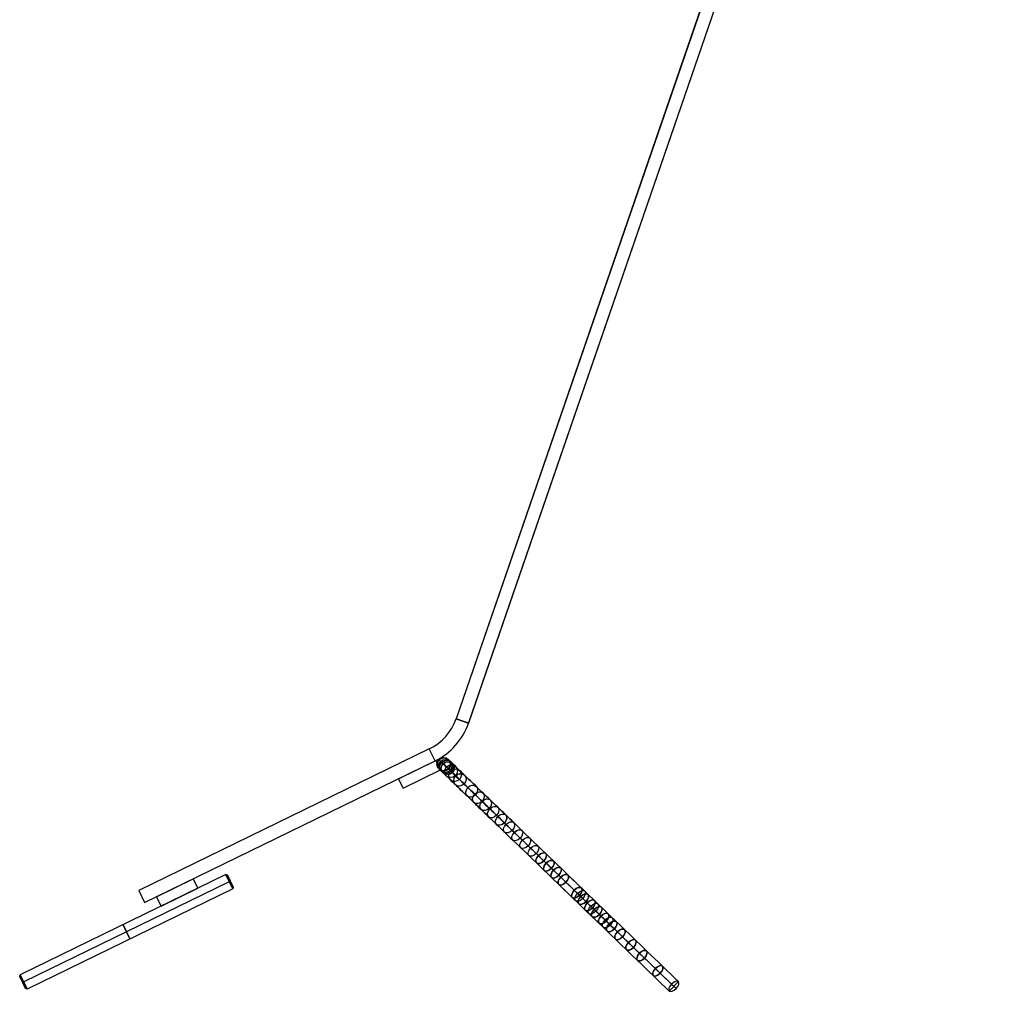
# Model space of a CAD drawing. Extents: x -217 to 823, y -340 to 1133.
# Tile 1 of 4: x -217 to 529, y -340 to 396. Entities that reach past the tile are written whole.
import ezdxf

# ---------------------------------------------------------------- set-up
doc = ezdxf.new("R2010")
doc.units = 0
doc.header["$MEASUREMENT"] = 0
doc.layers.add('DEFAULT', color=254, linetype='CONTINUOUS')

msp = doc.modelspace()

# ---------------------------------------------------------------- linework, layer by layer
at = {"layer": 'DEFAULT'}
for p, q in [((519.25, 1044.47, -10), (113.71, -133.3, -10)), ((519.35, 1044.44), (113.81, -133.33)), ((528.61, 1041.25, -10.1), (123.07, -136.52, -10.1)), ((528.71, 1041.22, -0.1), (123.17, -136.55, -0.1)), ((113.81, -133.33), (113.71, -133.3, -10)), ((113.71, -133.3, -10), (123.07, -136.52, -10.1)), ((113.71, -133.3, -0.1), (113.71, -133.3, -10.1)), ((113.71, -133.3, -0.1), (123.17, -136.55, -0.1)), ((113.71, -133.3, -10.1), (123.17, -136.55, -10.1)), ((123.17, -136.55, -0.1), (113.81, -133.33)), ((123.07, -136.52, -10.1), (123.17, -136.55, -0.1)), ((123.17, -136.55, -0.1), (123.17, -136.55, -10.1)), ((93.43, -156.22, -10), (-126.5, -263.49, -10)), ((93.43, -156.22), (-126.5, -263.49)), ((93.43, -156.22, -10), (93.43, -156.22)), ((97.81, -165.21, -10), (93.43, -156.22, -10)), ((97.81, -165.21), (93.43, -156.22)), ((97.81, -165.21, -0.1), (93.43, -156.22, -0.1)), ((93.43, -156.22, -0.1), (93.43, -156.22, -10.1)), ((97.81, -165.21, -10.1), (93.43, -156.22, -10.1)), ((-122.12, -272.48, -10), (97.81, -165.21, -10)), ((-122.12, -272.48), (97.81, -165.21)), ((70.14, -178.71, -1), (98.45, -164.9, -1)), ((70.14, -178.71, -9), (98.45, -164.9, -9)), ((97.81, -165.21, -10), (97.81, -165.21)), ((97.81, -165.21, -0.1), (97.81, -165.21, -10.1)), ((98.45, -164.9, -1), (101.96, -172.09, -1)), ((101.96, -172.09, -9), (98.45, -164.9, -9)), ((98.45, -164.9, -9), (98.45, -164.9, -1)), ((70.14, -178.71, -1), (73.64, -185.9, -1)), ((73.64, -185.9, -9), (70.14, -178.71, -9)), ((70.14, -178.71, -9), (70.14, -178.71, -1)), ((73.64, -185.9, -1), (101.96, -172.09, -1)), ((73.64, -185.9, -9), (101.96, -172.09, -9)), ((101.96, -172.09, -1), (101.96, -172.09, -9)), ((73.64, -185.9, -1), (73.64, -185.9, -9)), ((-60.64, -251.39, 17.5), (-216.13, -327.23, 17.5)), ((-60.64, -251.39, -27.5), (-216.13, -327.23, -27.5)), ((-60.64, -251.39, -5), (-216.13, -327.23, -5)), ((-55.38, -262.18, 17.5), (-60.64, -251.39, 17.5)), ((-60.64, -251.39, 17.5), (-60.64, -251.39, -27.5)), ((-60.64, -251.39, -27.5), (-55.38, -262.18, -27.5)), ((-59.3, -251.85, 16.5), (-60.64, -251.39, 17.5)), ((-60.64, -251.39, -27.5), (-59.3, -251.85, -26.5)), ((-60.64, -251.39, -4.9), (-59.3, -251.85, -4.9)), ((-55.15, -261.51, 17), (-59.97, -251.62, 17)), ((-59.97, -251.62, 17), (-59.97, -251.62, -27)), ((-59.97, -251.62, -27), (-55.15, -261.51, -27)), ((-59.3, -251.85, 16.5), (-59.3, -251.85, -26.5)), ((-59.3, -251.85, -26.5), (-54.92, -260.84, -26.5)), ((-54.92, -260.84, 16.5), (-59.3, -251.85, 16.5)), ((-54.92, -260.84, -5), (-59.3, -251.85, -5)), ((-58.01, -256.79, 17.5), (-213.5, -332.63, 17.5)), ((-58.01, -256.79, -27.5), (-213.5, -332.63, -27.5)), ((-113.13, -268.1, -1), (-85.27, -254.51, -1)), ((-113.13, -268.1, -9), (-85.27, -254.51, -9)), ((-85.27, -254.51, -1), (-81.76, -261.7, -1)), ((-81.76, -261.7, -9), (-85.27, -254.51, -9)), ((-85.27, -254.51, -9), (-85.27, -254.51, -1)), ((-58.05, -256.7, 17.5), (-57.15, -256.26, 16.5)), ((-58.01, -256.79, -27.5), (-57.11, -256.35, -26.5)), ((-57.11, -256.35, 16.5), (-57.11, -256.35, -26.5)), ((-54.92, -260.84, 16.5), (-55.38, -262.18, 17.5)), ((-55.38, -262.18, -27.5), (-54.92, -260.84, -26.5)), ((-55.38, -262.18, -4.9), (-54.92, -260.84, -4.9)), ((-54.92, -260.84, -26.5), (-54.92, -260.84, 16.5)), ((-55.38, -262.18, 17.5), (-210.87, -338.02, 17.5)), ((-55.38, -262.18, -27.5), (-210.87, -338.02, -27.5)), ((-55.38, -262.18, -5), (-210.87, -338.02, -5)), ((-126.5, -263.49, -10), (-126.5, -263.49)), ((-126.5, -263.49, -10), (-122.12, -272.48, -10)), ((-126.5, -263.49), (-122.12, -272.48)), ((-113.13, -268.1, -1), (-109.62, -275.29, -1)), ((-109.62, -275.29, -9), (-113.13, -268.1, -9)), ((-113.13, -268.1, -9), (-113.13, -268.1, -1)), ((-109.62, -275.29, -1), (-81.76, -261.7, -1)), ((-109.62, -275.29, -9), (-81.76, -261.7, -9)), ((-81.76, -261.7, -1), (-81.76, -261.7, -9)), ((-55.38, -262.18, -27.5), (-55.38, -262.18, 17.5)), ((-55.15, -261.51, -27), (-55.15, -261.51, 17)), ((-122.12, -272.48, -10), (-122.12, -272.48)), ((-109.62, -275.29, -1), (-109.62, -275.29, -9)), ((-133.12, -300.1, 17.5), (-138.38, -289.31, 17.5)), ((-138.38, -289.31, 17.5), (-138.38, -289.31, -27.5)), ((-138.38, -289.31, -27.5), (-133.12, -300.1, -27.5)), ((-133.12, -300.1, -27.5), (-133.12, -300.1, 17.5)), ((-216.59, -328.57, 16.5), (-216.13, -327.23, 17.5)), ((-216.13, -327.23, -27.5), (-216.59, -328.57, -26.5)), ((-216.13, -327.23, -4.9), (-216.59, -328.57, -4.9)), ((-211.54, -337.79, 17), (-216.36, -327.9, 17)), ((-216.36, -327.9, 17), (-216.36, -327.9, -27)), ((-216.36, -327.9, -27), (-211.54, -337.79, -27)), ((-210.87, -338.02, 17.5), (-216.13, -327.23, 17.5)), ((-216.13, -327.23, 17.5), (-216.13, -327.23, -27.5)), ((-216.13, -327.23, -27.5), (-210.87, -338.02, -27.5)), ((-216.59, -328.57, -26.5), (-212.21, -337.56, -26.5)), ((-216.59, -328.57, 16.5), (-216.59, -328.57, -26.5)), ((-212.21, -337.56, 16.5), (-216.59, -328.57, 16.5)), ((-212.21, -337.56, -5), (-216.59, -328.57, -5)), ((-213.54, -332.54, 17.5), (-214.44, -332.97, 16.5)), ((-213.5, -332.63, -27.5), (-214.4, -333.06, -26.5)), ((-214.4, -333.06, 16.5), (-214.4, -333.06, -26.5)), ((282.03, -332.38, -244.36), (275.08, -339.58, -244.36)), ((275.08, -339.58, 234.36), (282.03, -332.38, 234.36)), ((276.83, -334.31, -248.75), (280.28, -337.65, -239.97)), ((280.28, -337.65, 229.97), (276.83, -334.31, 238.75)), ((-212.21, -337.56, -26.5), (-212.21, -337.56, 16.5)), ((-210.87, -338.02, -27.5), (-212.21, -337.56, -26.5)), ((-210.87, -338.02, 17.5), (-212.21, -337.56, 16.5)), ((-210.87, -338.02, -4.9), (-212.21, -337.56, -4.9)), ((-211.54, -337.79, -27), (-211.54, -337.79, 17)), ((-210.87, -338.02, -27.5), (-210.87, -338.02, 17.5))]:
    msp.add_line(p, q, dxfattribs=at)
for points in [[(276.83, -334.31, -248.75), (273.77, -331.36, -246.41), (270.72, -328.42, -244.06), (267.68, -325.49, -241.68), (264.65, -322.56, -239.29), (261.63, -319.64, -236.87), (258.61, -316.73, -234.43), (255.61, -313.82, -231.96), (252.61, -310.93, -229.47), (248.38, -306.85, -225.89), (244.18, -302.79, -222.27), (240, -298.75, -218.59), (235.84, -294.73, -214.87), (232.71, -291.71, -212.02), (229.59, -288.7, -209.16), (223.39, -282.71, -203.39), (213.02, -272.7, -193.7), (208.11, -267.96, -189.18), (203.19, -263.2, -184.7), (192.98, -253.34, -175.47), (187.46, -248.02, -170.45), (184.71, -245.36, -167.91), (181.97, -242.71, -165.35), (178.99, -239.84, -162.54), (176.03, -236.98, -159.69), (173.08, -234.13, -156.81), (170.15, -231.3, -153.89), (167.03, -228.28, -150.69), (163.92, -225.29, -147.45), (160.85, -222.32, -144.14), (157.81, -219.38, -140.78), (156.22, -217.84, -138.98), (154.64, -216.32, -137.17), (153.07, -214.81, -135.34), (151.51, -213.3, -133.49), (149.97, -211.81, -131.62), (148.43, -210.32, -129.73), (146.9, -208.85, -127.82), (145.39, -207.39, -125.89), (143.85, -205.9, -123.88), (142.32, -204.42, -121.86), (140.81, -202.96, -119.8), (139.31, -201.51, -117.73), (137.82, -200.08, -115.63), (136.35, -198.66, -113.51), (134.9, -197.26, -111.37), (133.47, -195.87, -109.2), (132.04, -194.5, -106.99), (130.63, -193.14, -104.75), (129.25, -191.8, -102.49), (127.88, -190.48, -100.21), (126.53, -189.18, -97.89), (125.21, -187.9, -95.55), (123.91, -186.64, -93.19), (122.63, -185.41, -90.79), (121.39, -184.21, -88.4), (120.18, -183.04, -85.97), (118.99, -181.89, -83.52), (117.83, -180.77, -81.05), (116.69, -179.68, -78.54), (115.59, -178.61, -76.01), (114.51, -177.57, -73.45), (113.47, -176.56, -70.87), (112.48, -175.61, -68.3), (111.52, -174.68, -65.72), (110.59, -173.78, -63.1), (109.7, -172.92, -60.47), (108.84, -172.09, -57.81), (108.02, -171.3, -55.12), (107.24, -170.55, -52.41), (106.5, -169.83, -49.68), (105.81, -169.16, -46.98), (105.16, -168.53, -44.26), (104.55, -167.94, -41.52), (103.98, -167.39, -38.77), (103.45, -166.88, -35.99), (102.96, -166.42, -33.2), (102.52, -165.99, -30.4), (102.13, -165.61, -27.58), (101.78, -165.28, -24.78), (101.48, -164.98, -21.98), (101.23, -164.74, -19.16), (101.01, -164.53, -16.34), (100.85, -164.38, -13.51), (100.73, -164.26, -10.68), (100.66, -164.19, -7.84), (100.64, -164.17, -5), (100.66, -164.19, -2.16), (100.73, -164.26, 0.68), (100.85, -164.38, 3.51), (101.01, -164.53, 6.34), (101.23, -164.74, 9.16), (101.48, -164.98, 11.98), (101.78, -165.28, 14.78), (102.13, -165.61, 17.58), (102.52, -165.99, 20.4), (102.96, -166.42, 23.2), (103.45, -166.89, 25.99), (103.98, -167.39, 28.77), (104.55, -167.94, 31.52), (105.16, -168.53, 34.26), (105.81, -169.16, 36.98), (106.5, -169.83, 39.68), (107.24, -170.55, 42.41), (108.02, -171.3, 45.12), (108.84, -172.09, 47.81), (109.7, -172.92, 50.47), (110.59, -173.78, 53.11), (111.52, -174.68, 55.72), (112.48, -175.61, 58.3), (113.47, -176.56, 60.87), (114.51, -177.57, 63.45), (115.59, -178.61, 66.01), (116.69, -179.68, 68.54), (117.83, -180.77, 71.05), (118.99, -181.89, 73.52), (120.18, -183.04, 75.98), (121.39, -184.21, 78.4), (122.63, -185.41, 80.8), (123.91, -186.64, 83.19), (125.21, -187.9, 85.56), (126.53, -189.18, 87.89), (127.88, -190.48, 90.21), (129.25, -191.8, 92.49), (130.63, -193.14, 94.75), (132.04, -194.5, 96.99), (133.47, -195.87, 99.2), (134.9, -197.26, 101.37), (136.35, -198.66, 103.51), (137.82, -200.08, 105.63), (139.31, -201.51, 107.73), (140.81, -202.96, 109.81), (142.32, -204.42, 111.86), (143.85, -205.9, 113.88), (145.39, -207.39, 115.89), (146.9, -208.85, 117.82), (148.43, -210.32, 119.73), (149.97, -211.81, 121.62), (151.51, -213.3, 123.49), (153.07, -214.8, 125.34), (154.64, -216.32, 127.17), (156.22, -217.84, 128.98), (157.81, -219.38, 130.78), (160.85, -222.32, 134.15), (163.92, -225.28, 137.45), (167.02, -228.28, 140.7), (170.15, -231.3, 143.89), (173.08, -234.13, 146.81), (176.03, -236.97, 149.7), (178.99, -239.83, 152.54), (181.97, -242.71, 155.35), (184.71, -245.36, 157.91), (187.46, -248.01, 160.45), (192.97, -253.34, 165.47), (205.65, -265.58, 176.94), (208.11, -267.96, 179.19), (213.02, -272.69, 183.71), (226.48, -285.7, 196.28), (229.59, -288.7, 199.16), (232.71, -291.71, 202.03), (235.84, -294.73, 204.87), (239.99, -298.75, 208.6), (244.18, -302.78, 212.27), (248.38, -306.85, 215.9), (252.61, -310.93, 219.47), (255.61, -313.82, 221.96), (258.61, -316.72, 224.43), (261.63, -319.64, 226.87), (264.65, -322.56, 229.29), (267.68, -325.48, 231.69), (270.72, -328.42, 234.06), (273.77, -331.36, 236.41), (276.83, -334.31, 238.75)], [(275.08, -339.58, -244.36), (272.04, -336.64, -242.04), (269.01, -333.71, -239.69), (265.98, -330.79, -237.33), (262.96, -327.88, -234.95), (259.96, -324.97, -232.54), (256.96, -322.08, -230.11), (253.97, -319.19, -227.66), (250.99, -316.32, -225.19), (246.79, -312.26, -221.63), (242.61, -308.23, -218.03), (238.46, -304.21, -214.38), (234.32, -300.22, -210.68), (231.21, -297.21, -207.85), (228.11, -294.22, -204.99), (221.92, -288.25, -199.24), (211.54, -278.22, -189.54), (206.62, -273.47, -185.01), (201.68, -268.7, -180.51), (191.47, -258.83, -171.28), (185.97, -253.53, -166.27), (183.23, -250.88, -163.75), (180.5, -248.25, -161.21), (177.55, -245.4, -158.42), (174.61, -242.56, -155.59), (171.69, -239.74, -152.74), (168.79, -236.94, -149.84), (165.7, -233.95, -146.68), (162.63, -230.99, -143.47), (159.6, -228.06, -140.21), (156.59, -225.16, -136.89), (155.03, -223.64, -135.12), (153.47, -222.14, -133.33), (151.92, -220.65, -131.52), (150.39, -219.16, -129.7), (148.86, -217.69, -127.86), (147.35, -216.23, -126), (145.85, -214.78, -124.12), (144.36, -213.35, -122.22), (142.85, -211.88, -120.25), (141.34, -210.43, -118.26), (139.85, -208.99, -116.24), (138.38, -207.57, -114.2), (136.93, -206.16, -112.15), (135.49, -204.77, -110.07), (134.06, -203.4, -107.96), (132.66, -202.04, -105.84), (131.26, -200.69, -103.67), (129.88, -199.36, -101.49), (128.53, -198.05, -99.27), (127.19, -196.76, -97.04), (125.87, -195.49, -94.78), (124.58, -194.24, -92.49), (123.31, -193.02, -90.18), (122.06, -191.81, -87.85), (120.86, -190.64, -85.51), (119.67, -189.5, -83.15), (118.51, -188.38, -80.76), (117.38, -187.29, -78.35), (116.28, -186.23, -75.91), (115.21, -185.19, -73.45), (114.16, -184.18, -70.97), (113.15, -183.2, -68.46), (112.19, -182.27, -65.97), (111.26, -181.38, -63.47), (110.36, -180.51, -60.94), (109.5, -179.68, -58.38), (108.67, -178.88, -55.81), (107.87, -178.11, -53.21), (107.12, -177.38, -50.59), (106.4, -176.69, -47.95), (105.73, -176.04, -45.35), (105.11, -175.44, -42.73), (104.52, -174.87, -40.09), (103.97, -174.34, -37.44), (103.46, -173.85, -34.77), (103, -173.4, -32.08), (102.57, -172.99, -29.39), (102.19, -172.62, -26.68), (101.86, -172.3, -23.99), (101.57, -172.02, -21.3), (101.33, -171.78, -18.59), (101.12, -171.59, -15.88), (100.97, -171.44, -13.17), (100.85, -171.33, -10.45), (100.79, -171.26, -7.72), (100.76, -171.24, -5), (100.79, -171.26, -2.28), (100.85, -171.33, 0.45), (100.97, -171.44, 3.17), (101.12, -171.59, 5.88), (101.33, -171.78, 8.59), (101.57, -172.02, 11.3), (101.86, -172.3, 13.99), (102.19, -172.62, 16.67), (102.57, -172.99, 19.39), (103, -173.4, 22.08), (103.46, -173.85, 24.77), (103.97, -174.34, 27.44), (104.52, -174.87, 30.09), (105.11, -175.44, 32.73), (105.73, -176.04, 35.35), (106.4, -176.69, 37.95), (107.12, -177.38, 40.59), (107.87, -178.11, 43.21), (108.67, -178.88, 45.81), (109.5, -179.68, 48.38), (110.36, -180.51, 50.94), (111.26, -181.38, 53.47), (112.19, -182.27, 55.97), (113.15, -183.2, 58.46), (114.16, -184.18, 60.97), (115.21, -185.19, 63.45), (116.28, -186.23, 65.91), (117.38, -187.29, 68.35), (118.51, -188.38, 70.76), (119.67, -189.5, 73.15), (120.86, -190.64, 75.51), (122.06, -191.81, 77.85), (123.31, -193.02, 80.18), (124.58, -194.24, 82.49), (125.87, -195.49, 84.78), (127.19, -196.76, 87.04), (128.52, -198.05, 89.27), (129.88, -199.36, 91.48), (131.26, -200.69, 93.67), (132.66, -202.04, 95.84), (134.06, -203.4, 97.96), (135.49, -204.77, 100.07), (136.93, -206.16, 102.15), (138.38, -207.57, 104.21), (139.86, -208.99, 106.24), (141.34, -210.43, 108.26), (142.85, -211.88, 110.25), (144.36, -213.35, 112.22), (145.85, -214.78, 114.12), (147.35, -216.23, 116), (148.86, -217.69, 117.86), (150.39, -219.16, 119.7), (151.92, -220.65, 121.52), (153.47, -222.14, 123.33), (155.03, -223.64, 125.12), (156.59, -225.16, 126.89), (159.6, -228.06, 130.21), (162.63, -230.99, 133.47), (165.7, -233.95, 136.68), (168.79, -236.94, 139.84), (171.69, -239.74, 142.74), (174.61, -242.56, 145.59), (177.55, -245.39, 148.42), (180.5, -248.25, 151.21), (183.23, -250.88, 153.75), (185.97, -253.52, 156.28), (191.46, -258.83, 161.28), (204.15, -271.08, 172.76), (206.62, -273.47, 175.01), (211.54, -278.22, 179.55), (225.01, -291.23, 192.13), (228.11, -294.21, 195), (231.21, -297.21, 197.85), (234.32, -300.22, 200.68), (238.46, -304.21, 204.38), (242.61, -308.22, 208.04), (246.79, -312.26, 211.64), (250.99, -316.32, 215.19), (253.97, -319.19, 217.66), (256.96, -322.08, 220.12), (259.96, -324.97, 222.54), (262.96, -327.88, 224.95), (265.98, -330.79, 227.33), (269, -333.71, 229.7), (272.04, -336.64, 232.04), (275.08, -339.58, 234.36)], [(282.03, -332.38, -244.36), (278.98, -329.45, -242.04), (275.95, -326.52, -239.69), (272.93, -323.6, -237.33), (269.91, -320.68, -234.95), (266.9, -317.78, -232.54), (263.91, -314.89, -230.11), (260.92, -312, -227.66), (257.94, -309.13, -225.19), (253.74, -305.07, -221.63), (249.56, -301.03, -218.03), (245.41, -297.02, -214.38), (241.27, -293.03, -210.68), (238.16, -290.02, -207.85), (235.05, -287.02, -204.99), (228.87, -281.05, -199.24), (218.49, -271.03, -189.54), (213.57, -266.27, -185.01), (208.63, -261.51, -180.51), (198.41, -251.64, -171.28), (192.92, -246.33, -166.27), (190.18, -243.69, -163.75), (187.45, -241.05, -161.21), (184.5, -238.2, -158.42), (181.56, -235.37, -155.59), (178.64, -232.54, -152.74), (175.74, -229.74, -149.84), (172.64, -226.76, -146.68), (169.58, -223.8, -143.47), (166.54, -220.86, -140.21), (163.54, -217.96, -136.89), (161.97, -216.45, -135.12), (160.42, -214.95, -133.33), (158.87, -213.45, -131.52), (157.33, -211.97, -129.7), (155.81, -210.5, -127.86), (154.3, -209.04, -126), (152.8, -207.59, -124.12), (151.31, -206.15, -122.22), (149.79, -204.69, -120.25), (148.29, -203.24, -118.26), (146.8, -201.8, -116.24), (145.33, -200.38, -114.2), (143.87, -198.97, -112.15), (142.43, -197.58, -110.07), (141.01, -196.21, -107.96), (139.6, -194.85, -105.84), (138.21, -193.5, -103.67), (136.83, -192.17, -101.49), (135.47, -190.86, -99.27), (134.14, -189.57, -97.04), (132.82, -188.3, -94.78), (131.53, -187.05, -92.49), (130.26, -185.82, -90.18), (129.01, -184.62, -87.85), (127.8, -183.45, -85.51), (126.62, -182.31, -83.15), (125.46, -181.19, -80.76), (124.33, -180.1, -78.35), (123.23, -179.03, -75.91), (122.15, -178, -73.45), (121.11, -176.99, -70.97), (120.1, -176.01, -68.46), (119.13, -175.08, -65.97), (118.2, -174.18, -63.47), (117.31, -173.32, -60.94), (116.44, -172.48, -58.38), (115.61, -171.68, -55.81), (114.82, -170.92, -53.21), (114.07, -170.19, -50.59), (113.35, -169.49, -47.95), (112.68, -168.85, -45.35), (112.05, -168.24, -42.73), (111.47, -167.68, -40.09), (110.92, -167.15, -37.44), (110.41, -166.66, -34.77), (109.94, -166.21, -32.08), (109.52, -165.8, -29.39), (109.14, -165.43, -26.68), (108.81, -165.11, -23.99), (108.52, -164.83, -21.3), (108.27, -164.59, -18.59), (108.07, -164.4, -15.88), (107.91, -164.24, -13.17), (107.8, -164.14, -10.45), (107.73, -164.07, -7.72), (107.71, -164.05, -5), (107.73, -164.07, -2.28), (107.8, -164.14, 0.45), (107.91, -164.24, 3.17), (108.07, -164.4, 5.88), (108.27, -164.59, 8.59), (108.52, -164.83, 11.3), (108.81, -165.11, 13.99), (109.14, -165.43, 16.67), (109.52, -165.8, 19.39), (109.94, -166.21, 22.08), (110.41, -166.66, 24.77), (110.92, -167.15, 27.44), (111.47, -167.68, 30.09), (112.05, -168.24, 32.73), (112.68, -168.85, 35.35), (113.35, -169.49, 37.95), (114.06, -170.19, 40.59), (114.82, -170.92, 43.21), (115.61, -171.68, 45.81), (116.44, -172.48, 48.38), (117.31, -173.32, 50.94), (118.2, -174.18, 53.47), (119.13, -175.08, 55.97), (120.1, -176.01, 58.46), (121.11, -176.99, 60.97), (122.15, -178, 63.45), (123.23, -179.03, 65.91), (124.33, -180.1, 68.35), (125.46, -181.19, 70.76), (126.62, -182.31, 73.15), (127.8, -183.45, 75.51), (129.01, -184.62, 77.85), (130.26, -185.82, 80.18), (131.53, -187.05, 82.49), (132.82, -188.3, 84.78), (134.13, -189.57, 87.04), (135.47, -190.86, 89.27), (136.83, -192.17, 91.48), (138.21, -193.5, 93.67), (139.6, -194.85, 95.84), (141.01, -196.2, 97.96), (142.43, -197.58, 100.07), (143.87, -198.97, 102.15), (145.33, -200.38, 104.21), (146.8, -201.8, 106.24), (148.29, -203.24, 108.26), (149.79, -204.69, 110.25), (151.31, -206.15, 112.22), (152.8, -207.59, 114.12), (154.3, -209.04, 116), (155.81, -210.5, 117.86), (157.33, -211.97, 119.7), (158.87, -213.45, 121.52), (160.42, -214.95, 123.33), (161.97, -216.45, 125.12), (163.54, -217.96, 126.89), (166.54, -220.86, 130.21), (169.58, -223.79, 133.47), (172.64, -226.75, 136.68), (175.74, -229.74, 139.84), (178.64, -232.54, 142.74), (181.56, -235.36, 145.59), (184.5, -238.2, 148.42), (187.45, -241.05, 151.21), (190.18, -243.69, 153.75), (192.92, -246.33, 156.28), (198.41, -251.64, 161.28), (211.1, -263.89, 172.76), (213.57, -266.27, 175.01), (218.49, -271.02, 179.55), (231.96, -284.03, 192.13), (235.05, -287.02, 195), (238.16, -290.02, 197.85), (241.27, -293.03, 200.68), (245.4, -297.02, 204.38), (249.56, -301.03, 208.04), (253.74, -305.07, 211.64), (257.94, -309.12, 215.19), (260.92, -312, 217.66), (263.91, -314.88, 220.12), (266.9, -317.78, 222.54), (269.91, -320.68, 224.95), (272.93, -323.6, 227.33), (275.95, -326.52, 229.7), (278.98, -329.45, 232.04), (282.03, -332.38, 234.36)], [(280.28, -337.65, -239.97), (277.25, -334.72, -237.66), (274.23, -331.81, -235.33), (271.22, -328.9, -232.98), (268.22, -326.01, -230.61), (265.23, -323.12, -228.22), (262.25, -320.24, -225.8), (259.28, -317.37, -223.36), (256.32, -314.51, -220.9), (252.15, -310.48, -217.37), (248, -306.47, -213.79), (243.87, -302.49, -210.16), (239.76, -298.52, -206.48), (236.66, -295.53, -203.67), (233.57, -292.54, -200.83), (227.4, -286.59, -195.09), (217.01, -276.55, -185.38), (212.07, -271.78, -180.83), (207.12, -267, -176.32), (196.9, -257.13, -167.09), (191.43, -251.84, -162.1), (188.7, -249.21, -159.59), (185.99, -246.59, -157.06), (183.06, -243.76, -154.29), (180.14, -240.95, -151.49), (177.25, -238.15, -148.66), (174.38, -235.38, -145.79), (171.32, -232.42, -142.67), (168.29, -229.5, -139.5), (165.29, -226.6, -136.27), (162.33, -223.74, -133), (160.78, -222.25, -131.25), (159.25, -220.77, -129.49), (157.72, -219.3, -127.71), (156.21, -217.83, -125.91), (154.71, -216.39, -124.1), (153.22, -214.95, -122.27), (151.74, -213.52, -120.42), (150.28, -212.11, -118.55), (148.79, -210.67, -116.61), (147.31, -209.24, -114.66), (145.85, -207.83, -112.68), (144.41, -206.44, -110.68), (142.98, -205.06, -108.66), (141.56, -203.69, -106.62), (140.17, -202.35, -104.56), (138.79, -201.02, -102.48), (137.43, -199.7, -100.36), (136.08, -198.39, -98.22), (134.75, -197.11, -96.05), (133.44, -195.85, -93.87), (132.16, -194.61, -91.66), (130.9, -193.39, -89.43), (129.66, -192.19, -87.17), (128.44, -191.02, -84.9), (127.26, -189.88, -82.62), (126.11, -188.77, -80.32), (124.98, -187.68, -78), (123.88, -186.62, -75.65), (122.81, -185.58, -73.29), (121.77, -184.58, -70.9), (120.76, -183.6, -68.48), (119.78, -182.65, -66.05), (118.84, -181.75, -63.64), (117.94, -180.88, -61.21), (117.07, -180.04, -58.77), (116.24, -179.24, -56.3), (115.44, -178.46, -53.81), (114.67, -177.72, -51.3), (113.94, -177.02, -48.78), (113.25, -176.35, -46.23), (112.61, -175.73, -43.72), (112, -175.15, -41.2), (111.44, -174.6, -38.66), (110.91, -174.09, -36.11), (110.42, -173.62, -33.54), (109.98, -173.19, -30.96), (109.57, -172.79, -28.37), (109.2, -172.44, -25.77), (108.88, -172.13, -23.2), (108.61, -171.87, -20.61), (108.37, -171.64, -18.02), (108.18, -171.45, -15.42), (108.03, -171.31, -12.82), (107.92, -171.2, -10.22), (107.85, -171.14, -7.61), (107.83, -171.12, -5), (107.85, -171.14, -2.39), (107.92, -171.2, 0.22), (108.03, -171.31, 2.82), (108.18, -171.45, 5.42), (108.37, -171.64, 8.02), (108.61, -171.87, 10.61), (108.88, -172.13, 13.2), (109.2, -172.44, 15.77), (109.57, -172.79, 18.37), (109.98, -173.19, 20.96), (110.42, -173.62, 23.54), (110.91, -174.09, 26.11), (111.44, -174.6, 28.66), (112, -175.15, 31.2), (112.61, -175.73, 33.72), (113.25, -176.35, 36.23), (113.94, -177.02, 38.77), (114.67, -177.72, 41.3), (115.44, -178.46, 43.81), (116.24, -179.24, 46.3), (117.07, -180.04, 48.77), (117.94, -180.88, 51.21), (118.84, -181.75, 53.64), (119.78, -182.65, 56.05), (120.76, -183.6, 58.48), (121.77, -184.58, 60.9), (122.81, -185.58, 63.29), (123.88, -186.62, 65.65), (124.98, -187.68, 68), (126.11, -188.77, 70.32), (127.26, -189.88, 72.62), (128.44, -191.02, 74.9), (129.66, -192.19, 77.17), (130.9, -193.39, 79.43), (132.16, -194.61, 81.66), (133.44, -195.85, 83.87), (134.75, -197.11, 86.05), (136.08, -198.39, 88.22), (137.42, -199.69, 90.36), (138.79, -201.02, 92.48), (140.17, -202.35, 94.56), (141.56, -203.69, 96.62), (142.98, -205.06, 98.66), (144.41, -206.44, 100.68), (145.85, -207.83, 102.68), (147.31, -209.24, 104.66), (148.79, -210.67, 106.62), (150.28, -212.11, 108.55), (151.74, -213.52, 110.42), (153.22, -214.95, 112.27), (154.71, -216.38, 114.1), (156.21, -217.83, 115.91), (157.72, -219.29, 117.71), (159.24, -220.77, 119.49), (160.78, -222.25, 121.25), (162.32, -223.74, 123), (165.29, -226.6, 126.28), (168.29, -229.5, 129.5), (171.32, -232.42, 132.67), (174.38, -235.38, 135.79), (177.25, -238.15, 138.66), (180.14, -240.95, 141.49), (183.06, -243.76, 144.29), (185.99, -246.59, 147.07), (188.7, -249.21, 149.59), (191.42, -251.84, 152.1), (196.9, -257.13, 157.09), (209.6, -269.39, 168.58), (212.07, -271.78, 170.84), (217.01, -276.55, 175.39), (230.48, -289.56, 187.97), (233.57, -292.54, 190.83), (236.66, -295.52, 193.67), (239.76, -298.51, 196.49), (243.86, -302.48, 200.17), (247.99, -306.47, 203.8), (252.15, -310.48, 207.38), (256.32, -314.51, 210.91), (259.28, -317.37, 213.37), (262.25, -320.24, 215.8), (265.23, -323.12, 218.22), (268.22, -326, 220.61), (271.22, -328.9, 222.98), (274.23, -331.81, 225.33), (277.25, -334.72, 227.66), (280.28, -337.65, 229.97)]]:
    msp.add_polyline3d(points, dxfattribs=at)
at = {"layer": 'DEFAULT', "extrusion": (-0.033071, 0.031936, 0.998943)}
msp.add_circle((48.19, 190.88, -19.24), 5, dxfattribs=at)
at = {"layer": 'DEFAULT', "extrusion": (-0.065895, 0.063634, 0.995795)}
msp.add_circle((48.19, 189.68, -33.4), 5, dxfattribs=at)
at = {"layer": 'DEFAULT', "extrusion": (0.065892, -0.063632, 0.995796)}
msp.add_circle((-48.18, -190.59, 23.44), 5, dxfattribs=at)
at = {"layer": 'DEFAULT', "extrusion": (-1.88999e-06, 1.2273e-06, 1)}
msp.add_circle((104.24, -167.65, -5), 5, dxfattribs=at)
at = {"layer": 'DEFAULT', "extrusion": (-0.129908, 0.12545, 0.983558)}
msp.add_circle((48.19, 185.43, -61.17), 5, dxfattribs=at)
at = {"layer": 'DEFAULT', "extrusion": (0.129903, -0.125447, 0.983559)}
msp.add_circle((-48.19, -187.23, 51.33), 5, dxfattribs=at)
at = {"layer": 'DEFAULT', "extrusion": (-0.161098, 0.15557, 0.9746)}
msp.add_circle((48.19, 182.42, -74.84), 5, dxfattribs=at)
at = {"layer": 'DEFAULT', "extrusion": (0.161101, -0.155574, 0.974599)}
msp.add_circle((-48.19, -184.66, 65.09), 5, dxfattribs=at)
at = {"layer": 'DEFAULT', "extrusion": (-0.191228, 0.184666, 0.964018)}
msp.add_circle((48.19, 178.89, -88.17), 5, dxfattribs=at)
at = {"layer": 'DEFAULT', "extrusion": (0.191233, -0.184672, 0.964016)}
msp.add_circle((-48.19, -181.55, 78.53), 5, dxfattribs=at)
at = {"layer": 'DEFAULT', "extrusion": (-0.247796, 0.239294, 0.938795)}
msp.add_circle((48.19, 170.56, -113.66), 5, dxfattribs=at)
at = {"layer": 'DEFAULT', "extrusion": (0.247791, -0.239289, 0.938797)}
msp.add_circle((-48.19, -174, 104.27), 5, dxfattribs=at)
at = {"layer": 'DEFAULT', "extrusion": (-0.300006, 0.289712, 0.90888)}
msp.add_circle((48.19, 160.68, -137.97), 5, dxfattribs=at)
at = {"layer": 'DEFAULT', "extrusion": (0.300006, -0.289713, 0.90888)}
msp.add_circle((-48.19, -164.85, 128.88), 5, dxfattribs=at)
at = {"layer": 'DEFAULT', "extrusion": (-0.346435, 0.334548, 0.87639)}
msp.add_circle((48.19, 149.9, -160.49), 5, dxfattribs=at)
at = {"layer": 'DEFAULT', "extrusion": (0.346433, -0.334546, 0.876392)}
msp.add_circle((-48.19, -154.71, 151.72), 5, dxfattribs=at)
at = {"layer": 'DEFAULT', "extrusion": (-0.424319, 0.409761, 0.807496)}
msp.add_circle((48.19, 126.68, -201.33), 5, dxfattribs=at)
at = {"layer": 'DEFAULT', "extrusion": (0.424318, -0.409759, 0.807498)}
msp.add_circle((-48.19, -132.58, 193.25), 5, dxfattribs=at)
at = {"layer": 'DEFAULT', "extrusion": (-0.456108, 0.44046, 0.773279)}
msp.add_circle((48.18, 114.91, -219.71), 5, dxfattribs=at)
at = {"layer": 'DEFAULT', "extrusion": (0.456102, -0.440452, 0.773287)}
msp.add_circle((-48.19, -121.26, 211.98), 5, dxfattribs=at)
at = {"layer": 'DEFAULT', "extrusion": (-0.483625, 0.467033, 0.740261)}
msp.add_circle((48.18, 103.38, -236.86), 5, dxfattribs=at)
at = {"layer": 'DEFAULT', "extrusion": (0.483619, -0.467025, 0.740271)}
msp.add_circle((-48.19, -110.11, 229.46), 5, dxfattribs=at)
at = {"layer": 'DEFAULT', "extrusion": (0.50727, -0.489865, 0.70902)}
msp.add_circle((-48.19, -99.33, 245.76), 5, dxfattribs=at)
at = {"layer": 'DEFAULT', "extrusion": (-0.52774, 0.509636, 0.67953)}
msp.add_circle((48.18, 81.61, -267.97), 5, dxfattribs=at)
at = {"layer": 'DEFAULT', "extrusion": (0.527733, -0.509626, 0.679543)}
msp.add_circle((-48.19, -88.95, 261.17), 5, dxfattribs=at)
at = {"layer": 'DEFAULT', "extrusion": (0.544947, -0.52625, 0.652759)}
msp.add_circle((-48.19, -79.31, 275.42), 5, dxfattribs=at)
at = {"layer": 'DEFAULT', "extrusion": (0.559805, -0.540598, 0.627991)}
msp.add_circle((-48.19, -70.21, 289.07), 5, dxfattribs=at)
at = {"layer": 'DEFAULT', "extrusion": (-0.559817, 0.540614, 0.627966)}
msp.add_circle((48.18, 62.42, -295.35), 5, dxfattribs=at)
at = {"layer": 'DEFAULT', "extrusion": (-0.571936, 0.552317, 0.606494)}
msp.add_circle((48.18, 54.2, -307.61), 5, dxfattribs=at)
at = {"layer": 'DEFAULT', "extrusion": (0.582179, -0.562204, 0.587362)}
msp.add_circle((-48.19, -54.81, 313.61), 5, dxfattribs=at)
at = {"layer": 'DEFAULT', "extrusion": (-0.582196, 0.562226, 0.587324)}
msp.add_circle((48.18, 46.71, -319.49), 5, dxfattribs=at)
at = {"layer": 'DEFAULT', "extrusion": (0.59008, -0.56984, -0.571916)}
msp.add_circle((-48.18, 40.57, 330.24), 5, dxfattribs=at)
at = {"layer": 'DEFAULT', "extrusion": (0.590063, -0.569819, 0.571954)}
msp.add_circle((-48.19, -48.78, 324.52), 5, dxfattribs=at)
at = {"layer": 'DEFAULT', "extrusion": (0.596285, -0.575834, -0.559338)}
msp.add_circle((-48.18, 35.45, 340.75), 5, dxfattribs=at)
at = {"layer": 'DEFAULT', "extrusion": (0.596269, -0.575811, 0.559379)}
msp.add_circle((-48.19, -43.76, 335.16), 5, dxfattribs=at)
at = {"layer": 'DEFAULT', "extrusion": (0.600366, -0.579769, 0.550844)}
msp.add_circle((-48.18, -40.27, 344.72), 5, dxfattribs=at)
at = {"layer": 'DEFAULT', "extrusion": (0.600385, -0.579794, -0.550797)}
msp.add_circle((-48.18, 31.91, 350.23), 5, dxfattribs=at)
at = {"layer": 'DEFAULT', "extrusion": (0.602795, -0.582122, -0.545686)}
msp.add_circle((-48.18, 29.74, 359.55), 5, dxfattribs=at)
at = {"layer": 'DEFAULT', "extrusion": (0.602774, -0.582094, 0.545738)}
msp.add_circle((-48.18, -38.14, 354.09), 5, dxfattribs=at)
at = {"layer": 'DEFAULT', "extrusion": (0.602513, -0.581843, 0.546294)}
msp.add_circle((-48.18, -38.4, 371), 5, dxfattribs=at)
at = {"layer": 'DEFAULT', "extrusion": (0.602532, -0.581867, -0.546247)}
msp.add_circle((-48.18, 30.01, 376.47), 5, dxfattribs=at)
at = {"layer": 'DEFAULT', "extrusion": (0.601644, -0.581004, 0.548141)}
msp.add_circle((-48.18, -39.22, 375.02), 5, dxfattribs=at)
at = {"layer": 'DEFAULT', "extrusion": (0.600621, -0.580021, -0.5503)}
msp.add_circle((-48.18, 31.85, 384.53), 5, dxfattribs=at)
at = {"layer": 'DEFAULT', "extrusion": (0.600603, -0.579999, 0.550343)}
msp.add_circle((-48.18, -40.22, 379.02), 5, dxfattribs=at)
at = {"layer": 'DEFAULT', "extrusion": (0.598429, -0.577902, -0.554898)}
msp.add_circle((-48.18, 34, 392.55), 5, dxfattribs=at)
at = {"layer": 'DEFAULT', "extrusion": (0.598416, -0.577886, 0.554929)}
msp.add_circle((-48.18, -42.33, 387), 5, dxfattribs=at)
at = {"layer": 'DEFAULT', "extrusion": (0.597467, -0.57697, 0.5569)}
msp.add_circle((-48.18, -43.25, 391.25), 5, dxfattribs=at)
at = {"layer": 'DEFAULT', "extrusion": (0.596845, -0.57637, -0.558189)}
msp.add_circle((-48.19, 35.57, 401.11), 5, dxfattribs=at)
at = {"layer": 'DEFAULT', "extrusion": (0.596836, -0.57636, 0.558208)}
msp.add_circle((-48.18, -43.87, 395.53), 5, dxfattribs=at)
at = {"layer": 'DEFAULT', "extrusion": (0.596847, -0.576369, -0.558187)}
msp.add_circle((-48.19, 35.56, 409.8), 5, dxfattribs=at)
at = {"layer": 'DEFAULT', "extrusion": (0.596845, -0.576369, 0.558189)}
msp.add_circle((-48.18, -43.86, 404.22), 5, dxfattribs=at)
at = {"layer": 'DEFAULT', "extrusion": (0.597704, -0.577197, 0.556411)}
msp.add_circle((-48.19, -42.98, 409.49), 5, dxfattribs=at)
at = {"layer": 'DEFAULT', "extrusion": (0.599116, -0.578556, -0.553473)}
msp.add_circle((-48.19, 33.2, 420.34), 5, dxfattribs=at)
at = {"layer": 'DEFAULT', "extrusion": (0.599123, -0.578568, 0.553453)}
msp.add_circle((-48.19, -41.52, 414.81), 5, dxfattribs=at)
at = {"layer": 'DEFAULT', "extrusion": (0.603164, -0.582462, -0.544913)}
msp.add_circle((-48.19, 28.84, 431.01), 5, dxfattribs=at)
at = {"layer": 'DEFAULT', "extrusion": (0.603179, -0.582482, 0.544876)}
msp.add_circle((-48.19, -37.2, 425.56), 5, dxfattribs=at)
at = {"layer": 'DEFAULT', "extrusion": (0.609695, -0.588774, 0.530676)}
msp.add_circle((-48.19, -29.91, 439.79), 5, dxfattribs=at)
at = {"layer": 'DEFAULT', "extrusion": (0.609674, -0.588745, -0.530733)}
msp.add_circle((-48.19, 21.47, 445.1), 5, dxfattribs=at)
at = {"layer": 'DEFAULT', "extrusion": (0.616243, -0.595096, 0.515854)}
msp.add_circle((-48.19, -22.14, 453.92), 5, dxfattribs=at)
at = {"layer": 'DEFAULT', "extrusion": (0.616217, -0.595061, -0.515926)}
msp.add_circle((-48.19, 13.62, 459.08), 5, dxfattribs=at)
at = {"layer": 'DEFAULT', "extrusion": (0.624424, -0.602984, -0.496492)}
msp.add_circle((-48.19, 3.05, 478.56), 5, dxfattribs=at)
at = {"layer": 'DEFAULT', "extrusion": (0.624454, -0.603024, 0.496406)}
msp.add_circle((-48.19, -11.69, 473.59), 5, dxfattribs=at)
at = {"layer": 'DEFAULT', "extrusion": (0.631211, -0.609538, -0.479621)}
msp.add_circle((-48.19, -6.38, 497.82), 5, dxfattribs=at)
at = {"layer": 'DEFAULT'}
for centre, radius in [((75.89, -120.27, -0.1), 40), ((75.89, -120.27, -10.1), 40), ((75.89, -120.27, -0.1), 50), ((75.89, -120.27, -10.1), 50)]:
    msp.add_arc(centre, radius, 296, 341, dxfattribs=at)
at = {"layer": 'DEFAULT', "extrusion": (0.631244, -0.60958, 0.479524)}
for start, end in [(360, 180.00025), (180.00025, 360)]:
    msp.add_arc((-48.19, -2.34, 493.02), 5, start, end, dxfattribs=at)

doc.saveas('drawing.dxf')
